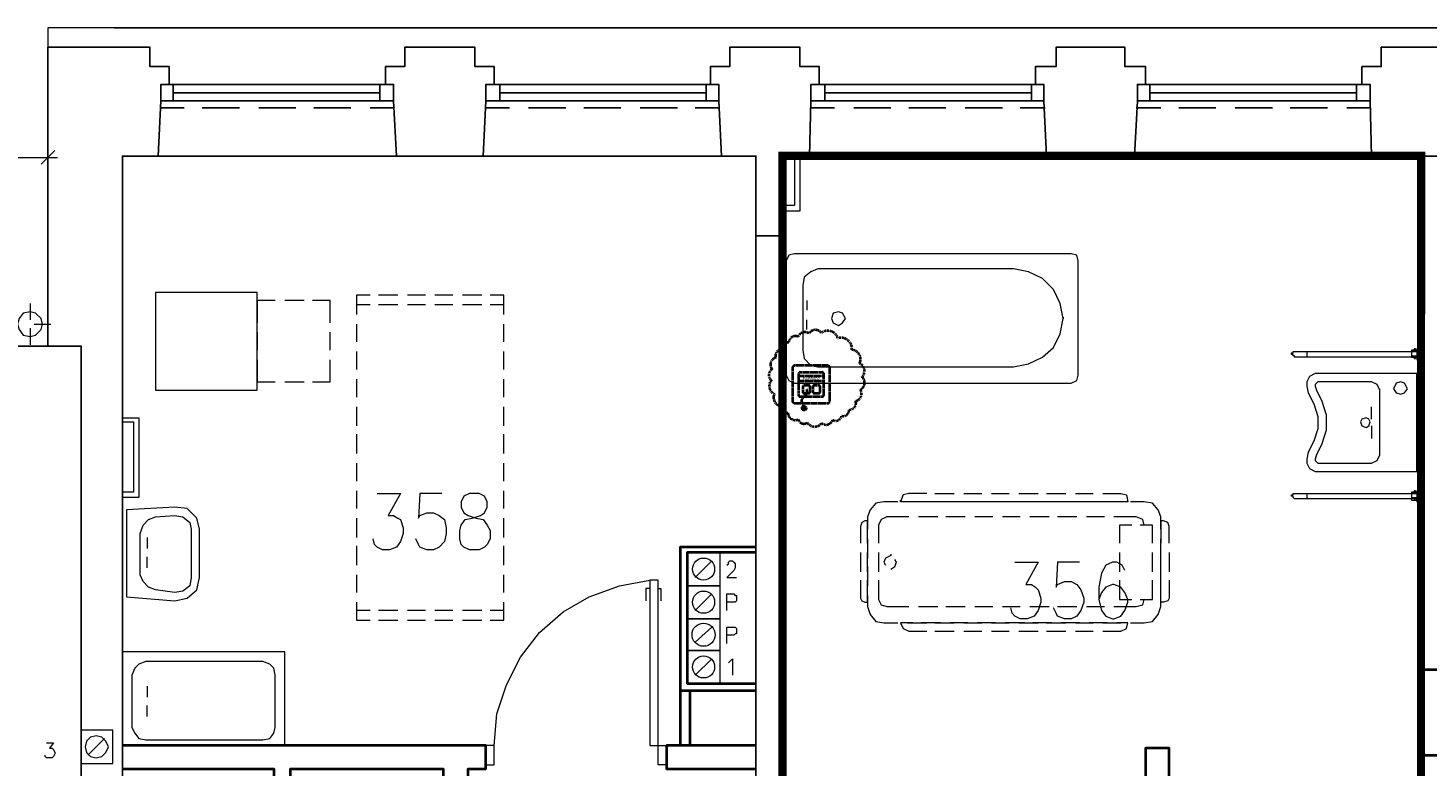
# Model space of a CAD drawing. Header units: millimetres. Extents: x 1 to 17496, y 1 to 30809.
# Tile 169 of 256: x 6311 to 7167, y 29411 to 29862. Entities that reach past the tile are written whole.
import ezdxf
from ezdxf.enums import TextEntityAlignment as Align

# ---------------------------------------------------------------- set-up
doc = ezdxf.new("R2010")
doc.units = ezdxf.units.MM
doc.linetypes.add('BORDER', pattern=[1.75, 0.5, -0.25, 0.5, -0.25, 0, -0.25])
doc.linetypes.add('CENTER', pattern=[2, 1.25, -0.25, 0.25, -0.25])
for name, color, linetype, lineweight in [('0_Przyz_FAP3002', 1, 'CENTER', 40), ('0_Przyz_nowe', 211, 'BORDER', 40), ('0_Przyz_WC pacjenta', 30, 'CENTER', 40)]:
    doc.layers.add(name, color=color, linetype=linetype, lineweight=lineweight)
for name, color, linetype in [('2DE_TXTMARK', 41, 'Continuous'), ('2DE_TXTNUM', 11, 'Continuous'), ('PDF _Geometria', 7, 'Continuous')]:
    doc.layers.add(name, color=color, linetype=linetype)
doc.styles.add('CP_ATTR', font='ARIAL.TTF')
doc.styles.add('CP_ELATT', font='ARIAL.TTF')

# ---------------------------------------------------------------- blocks, each defined once
blk = doc.blocks.new('2de_abb_sig_045_1psoxj')
blk.add_lwpolyline([(0, 20), (0, 0, 0.414214), (1.5, -1.5), (21.5, -1.5, 0.414214), (23, 0), (23, 20, 0.414214), (21.5, 21.5), (1.5, 21.5, 0.414214)], format="xyb", close=True)
at = {"flags": 128}
for points in [[(4.6, 17.5), (18.4, 17.5)], [(4, 3.1), (4, 16.9)], [(19, 16.9), (19, 3.1)], [(18.4, 2.5), (4.6, 2.5)]]:
    blk.add_lwpolyline(points, dxfattribs=at)
for centre, start, end in [((4.6, 16.9), 90, 180), ((18.4, 16.9), 0, 90), ((4.6, 3.1), 180, 270), ((18.4, 3.1), 270, 0)]:
    blk.add_arc(centre, 0.6, start, end)
at = {"linetype": 'Continuous', "style": 'CP_ATTR', "flags": 9}
for tag in ['NAME', 'ARTICLE', 'MARK2', 'OTHER1', 'PRODUCT-TYPE', 'ORDER-NO', 'PRODUCER', 'VOLTAGE', 'CURRENT', 'POWER', 'CHARACTER', 'IP', 'OTHER', 'LINK', 'WEIGHT', 'NUMBER', 'GROUP', 'FUNCTION', 'EL-STATUS']:
    blk.add_attdef(tag, text='', height=0.00005, dxfattribs=at).set_placement((0, 0), align=Align.MIDDLE_LEFT)
at = {"layer": '2DE_TXTMARK', "linetype": 'ByBlock', "style": 'CP_ATTR', "width": 0.8, "flags": 8}
blk.add_attdef('MARK1', text='', height=1.8, dxfattribs=at).set_placement((11.5, 27), align=Align.CENTER)
at = {"layer": '2DE_TXTNUM', "style": 'CP_ELATT', "width": 0.8}
blk.add_attdef('TAG', text='', height=2.5, dxfattribs=at).set_placement((11.5, 23), align=Align.CENTER)
blk = doc.blocks.new('2de_abb_sig_011_53jswgj')
blk.add_hatch(color=256).paths.add_polyline_path([(4.43, -14.56, 0.52796), (2.73, -13.39, 1.894083)])
for p, q in [((15, 5), (0, 5)), ((15, 2), (0, 2)), ((2.32, -1.2), (2.32, -4.8)), ((6.38, -0.75), (2.76, -0.75)), ((2.77, -5.25), (6.37, -5.25)), ((4.46, -6.18), (2.81, -7.85)), ((6.82, -4.8), (6.82, -1.2)), ((6.82, -4.35), (6.82, -4.35)), ((8.47, -1.2), (8.47, -4.8)), ((12.53, -0.75), (8.91, -0.75)), ((8.92, -5.25), (12.52, -5.25)), ((12.97, -4.8), (12.97, -1.2)), ((12.97, -4.35), (12.97, -4.35)), ((1.71, -10.8), (3.18, -14.56))]:
    blk.add_line(p, q)
at = {"flags": 128}
for points in [[(0, -6.9), (0, 6.9)], [(0.6, 7.5), (14.4, 7.5)], [(15, 6.9), (15, -6.9)], [(14.4, -7.5), (0.6, -7.5)]]:
    blk.add_lwpolyline(points, dxfattribs=at)
blk.add_circle((3.18, -14.56), 1.25)
for centre, radius, start, end in [((0.6, 6.9), 0.6, 90, 180), ((14.4, 6.9), 0.6, 0, 90), ((0.6, -6.9), 0.6, 180, 270), ((3.91, -9.94), 2.36, 117.73799, 201.32906), ((2.77, -1.2), 0.45, 88.75983, 180), ((2.77, -4.8), 0.45, 180, 270), ((2.77, -4.52), 2.36, 315.55137, 40.26904), ((6.37, -1.2), 0.45, 0, 91.24017), ((6.37, -4.8), 0.45, 270, 0), ((8.92, -1.2), 0.45, 88.75983, 180), ((8.92, -4.8), 0.45, 180, 270), ((12.52, -1.2), 0.45, 0, 91.24017), ((12.52, -4.8), 0.45, 270, 0), ((14.4, -6.9), 0.6, 270, 0)]:
    blk.add_arc(centre, radius, start, end)
at = {"linetype": 'Continuous', "style": 'CP_ATTR', "flags": 9}
for tag in ['NAME', 'ARTICLE', 'MARK2', 'OTHER1', 'PRODUCT-TYPE', 'ORDER-NO', 'PRODUCER', 'VOLTAGE', 'CURRENT', 'POWER', 'CHARACTER', 'IP', 'OTHER', 'LINK', 'WEIGHT', 'NUMBER', 'GROUP', 'FUNCTION', 'EL-STATUS']:
    blk.add_attdef(tag, text='', height=0.00005, dxfattribs=at).set_placement((0, -6.9), align=Align.MIDDLE_LEFT)
at = {"layer": '2DE_TXTMARK', "linetype": 'ByBlock', "style": 'CP_ATTR', "width": 0.8, "flags": 8}
blk.add_attdef('MARK1', text='', height=1.8, dxfattribs=at).set_placement((7.5, 3.5), align=Align.MIDDLE_CENTER)
at = {"layer": '2DE_TXTNUM', "style": 'CP_ELATT', "width": 0.8}
blk.add_attdef('TAG', text='', height=2.5, dxfattribs=at).set_placement((7.5, 9), align=Align.CENTER)

msp = doc.modelspace()

# ---------------------------------------------------------------- linework, layer by layer
at = {"layer": '0_Przyz_nowe', "color": 5}
msp.add_lwpolyline([(6805.72, 29672.7, -0.5206), (6814.36, 29665.58, -0.5206), (6814.36, 29665.58, -0.5206), (6819.07, 29657.24, -0.5206), (6819.07, 29657.24, -0.5206), (6820.6, 29648.9, -0.5206), (6820.6, 29648.9, -0.5206), (6819.58, 29641.13, -0.5206), (6819.58, 29641.13, -0.5206), (6816.68, 29634.24, -0.5206), (6816.68, 29634.24, -0.5206), (6812.62, 29628.87, -0.5206), (6812.62, 29628.87, -0.5206), (6808.12, 29625.17, -0.5206), (6808.12, 29625.17, -0.5206), (6802.68, 29622.63, -0.5206), (6802.68, 29622.63, -0.5206), (6795.85, 29620.74, -0.5206), (6795.85, 29620.74, -0.5206), (6787.07, 29621.03, -0.5206), (6787.07, 29621.03, -0.5206), (6781.56, 29622.92, -0.5206), (6781.56, 29622.92, -0.5206), (6775.17, 29626.98, -0.5206), (6775.17, 29626.98, -0.5206), (6771.2, 29631.17, -0.5206), (6771.2, 29631.17, -0.5206), (6766.9, 29638.61, -0.5206), (6766.9, 29638.61, -0.5206), (6765.16, 29646.89, -0.5206), (6765.16, 29646.89, -0.5206), (6765.45, 29653.63, -0.5206), (6765.45, 29653.63, -0.5206), (6767.77, 29660.82, -0.5206), (6767.77, 29660.82, -0.5206), (6771.25, 29665.53, -0.5206), (6771.25, 29665.53, -0.5206), (6775.68, 29669.96, -0.5206), (6775.68, 29669.96, -0.5206), (6781.63, 29673.59, -0.5206), (6781.63, 29673.59, -0.5206), (6788.02, 29675.55, -0.5206), (6788.02, 29675.55, -0.5206), (6795.63, 29675.91, -0.5206), (6795.63, 29675.91, -0.5206)], format="xyb", close=True, dxfattribs=at)
at = {"layer": '0_Przyz_WC pacjenta', "ltscale": 500, "const_width": 5}
msp.add_lwpolyline([(6771.91, 29313), (7008.65, 29313), (7008.65, 29118.68), (7162.35, 29118.68), (7162.35, 29567.52), (7162.46, 29784.19), (6771.89, 29784.19)], close=True, dxfattribs=at)
at = {"layer": 'PDF _Geometria', "lineweight": 18}
for points in [[(6363.16, 29862.37), (6322.73, 29862.37), (6322.73, 29850.58)], [(6318.52, 29778.99), (6326.94, 29787.41)], [(6322.73, 29774.78), (6322.73, 29792.47)], [(5841.82, 29783.2), (5853.61, 29783.2), (5878.04, 29783.2), (5889.83, 29783.2), (6263.78, 29783.2), (6275.57, 29783.2), (6316.84, 29783.2), (6328.63, 29783.2)], [(6779.22, 29784.04), (6779.22, 29753.72), (6771.64, 29753.72)], [(6782.59, 29784.04), (6782.59, 29750.36), (6771.64, 29750.36)], [(6862.6, 29784.04), (6844.91, 29784.04)], [(6755.64, 29735.2), (6771.64, 29735.2), (6755.64, 29735.2)], [(6943.45, 29685.5), (6943.45, 29684.66), (6941.77, 29693.93), (6937.56, 29702.35), (6930.82, 29709.09), (6922.4, 29713.3), (6913.13, 29714.98), (6793.54, 29714.98), (6789.32, 29713.3), (6785.11, 29709.93), (6784.27, 29704.88), (6784.27, 29665.29), (6785.11, 29660.24), (6789.32, 29656.03), (6793.54, 29655.18), (6913.13, 29655.18), (6922.4, 29656.87), (6930.82, 29661.08), (6937.56, 29666.98), (6941.77, 29675.4), (6943.45, 29684.66)], [(6519.81, 29698.98), (6511.39, 29698.98), (6511.39, 29687.19)], [(6536.66, 29698.98), (6524.87, 29698.98)], [(6553.5, 29698.98), (6542.55, 29698.98)], [(6570.35, 29698.98), (6559.4, 29698.98)], [(6588.03, 29698.98), (6576.24, 29698.98)], [(6601.51, 29687.19), (6601.51, 29698.98), (6593.09, 29698.98)], [(6311.78, 29693.93), (6311.78, 29683.82)], [(6461.7, 29695.61), (6450.75, 29695.61), (6450.75, 29682.14)], [(6479.39, 29695.61), (6467.59, 29695.61)], [(6495.39, 29682.14), (6495.39, 29695.61), (6484.44, 29695.61)], [(6519.81, 29693.08), (6511.39, 29693.08)], [(6536.66, 29693.08), (6524.87, 29693.08)], [(6553.5, 29693.08), (6542.55, 29693.08)], [(6570.35, 29693.08), (6559.4, 29693.08)], [(6588.03, 29693.08), (6576.24, 29693.08)], [(6601.51, 29693.08), (6593.09, 29693.08)], [(6786.8, 29695.61), (6786.8, 29689.72)], [(6786.8, 29677.92), (6786.8, 29683.82)], [(6311.78, 29678.77), (6311.78, 29668.66)], [(6314.31, 29681.29), (6324.42, 29681.29)], [(6450.75, 29676.24), (6450.75, 29665.29)], [(6495.39, 29665.29), (6495.39, 29676.24)], [(6511.39, 29681.29), (6511.39, 29670.34)], [(6601.51, 29670.34), (6601.51, 29681.29)], [(6450.75, 29659.4), (6450.75, 29645.92), (6461.7, 29645.92)], [(6484.44, 29645.92), (6495.39, 29645.92), (6495.39, 29659.4)], [(6511.39, 29664.45), (6511.39, 29653.5)], [(6601.51, 29653.5), (6601.51, 29664.45)], [(7159.9, 29661.08), (7084.95, 29661.08), (7084.95, 29661.92), (7084.1, 29661.92), (7084.1, 29662.76), (7083.26, 29662.76), (7083.26, 29663.61), (7084.1, 29663.61), (7084.1, 29664.45), (7084.95, 29664.45), (7092.53, 29664.45), (7159.9, 29664.45), (7156.53, 29664.45), (7156.53, 29661.08)], [(7092.53, 29664.45), (7092.53, 29661.08)], [(7156.53, 29661.92), (7159.9, 29661.92)], [(7159.9, 29661.08), (7156.53, 29661.08), (7159.9, 29661.08)], [(6511.39, 29647.6), (6511.39, 29636.66)], [(6601.51, 29636.66), (6601.51, 29647.6)], [(6467.59, 29645.92), (6479.39, 29645.92)], [(6511.39, 29630.76), (6511.39, 29618.97)], [(6601.51, 29618.97), (6601.51, 29630.76)], [(7132.11, 29623.18), (7132.11, 29630.76)], [(6368.21, 29624.02), (6378.32, 29624.02), (6378.32, 29575.17), (6368.21, 29575.17)], [(6368.21, 29621.5), (6374.95, 29621.5), (6374.95, 29578.54), (6368.21, 29578.54)], [(6511.39, 29613.92), (6511.39, 29602.12)], [(6601.51, 29602.12), (6601.51, 29613.92)], [(7132.11, 29618.97), (7132.11, 29611.39)], [(6511.39, 29596.23), (6511.39, 29585.28)], [(6601.51, 29585.28), (6601.51, 29596.23)], [(6511.39, 29579.38), (6511.39, 29568.44)], [(6601.51, 29568.44), (6601.51, 29579.38)], [(6524.02, 29577.7), (6538.34, 29577.7), (6530.76, 29564.22), (6534.13, 29564.22), (6536.66, 29562.54), (6538.34, 29561.7), (6540.03, 29556.64), (6540.03, 29553.28), (6538.34, 29548.22), (6535.82, 29544.85), (6531.6, 29543.17), (6527.39, 29543.17), (6524.02, 29544.85), (6522.34, 29546.54), (6521.5, 29549.91)], [(6563.61, 29577.7), (6550.13, 29577.7), (6549.29, 29562.54), (6550.13, 29564.22), (6554.34, 29565.91), (6558.56, 29565.91), (6561.92, 29564.22), (6565.29, 29561.7), (6566.14, 29556.64), (6566.14, 29553.28), (6565.29, 29548.22), (6561.92, 29544.85), (6558.56, 29543.17), (6554.34, 29543.17), (6550.13, 29544.85), (6549.29, 29546.54), (6547.61, 29549.91)], [(6842.38, 29572.65), (6833.96, 29572.65), (6828.91, 29571.8), (6825.54, 29567.59), (6823.86, 29563.38), (6823.86, 29555.8)], [(6860.07, 29577.7), (6849.12, 29577.7), (6845.75, 29576.86), (6844.07, 29572.65), (6844.07, 29573.49)], [(6851.65, 29572.65), (6844.07, 29572.65)], [(6860.07, 29572.65), (6848.28, 29572.65)], [(6868.49, 29572.65), (6856.7, 29572.65)], [(6865.12, 29577.7), (6876.92, 29577.7)], [(6876.92, 29572.65), (6865.12, 29572.65)], [(6885.34, 29572.65), (6874.39, 29572.65)], [(6882.81, 29577.7), (6893.76, 29577.7)], [(6893.76, 29572.65), (6882.81, 29572.65)], [(6902.18, 29572.65), (6891.23, 29572.65)], [(6899.66, 29577.7), (6910.6, 29577.7)], [(6910.6, 29572.65), (6899.66, 29572.65)], [(6919.87, 29572.65), (6908.08, 29572.65)], [(6916.5, 29577.7), (6928.29, 29577.7)], [(6928.29, 29572.65), (6916.5, 29572.65)], [(6936.71, 29572.65), (6924.92, 29572.65)], [(6933.34, 29577.7), (6945.14, 29577.7)], [(6945.14, 29572.65), (6933.34, 29572.65)], [(6953.56, 29572.65), (6942.61, 29572.65)], [(6951.03, 29577.7), (6961.98, 29577.7)], [(6961.98, 29572.65), (6951.03, 29572.65)], [(6970.4, 29572.65), (6959.45, 29572.65)], [(6967.88, 29577.7), (6978.82, 29577.7), (6982.19, 29576.86), (6983.04, 29572.65), (6976.3, 29572.65)], [(6978.82, 29572.65), (6967.88, 29572.65)], [(7003.25, 29555.8), (7003.25, 29563.38), (7001.56, 29567.59), (6998.2, 29571.8), (6993.14, 29572.65), (6984.72, 29572.65)], [(7159.9, 29574.33), (7084.95, 29574.33), (7084.1, 29575.17), (7084.1, 29576.02), (7083.26, 29576.02), (7083.26, 29576.86), (7084.1, 29576.86), (7084.1, 29577.7), (7084.95, 29577.7), (7092.53, 29577.7), (7159.9, 29577.7), (7156.53, 29577.7), (7156.53, 29574.33)], [(7092.53, 29577.7), (7092.53, 29574.33)], [(7156.53, 29575.17), (7159.9, 29575.17)], [(7159.06, 29573.49), (7158.22, 29573.49), (7159.06, 29573.49)], [(6511.39, 29562.54), (6511.39, 29550.75)], [(6601.51, 29550.75), (6601.51, 29562.54)], [(6849.12, 29563.38), (6835.65, 29563.38), (6832.28, 29561.7), (6830.59, 29558.33), (6830.59, 29547.38)], [(6866.81, 29563.38), (6855.02, 29563.38)], [(6883.65, 29563.38), (6871.86, 29563.38)], [(6900.5, 29563.38), (6889.55, 29563.38)], [(6917.34, 29563.38), (6906.39, 29563.38)], [(6935.03, 29563.38), (6923.24, 29563.38)], [(6951.87, 29563.38), (6940.08, 29563.38)], [(6968.72, 29563.38), (6957.77, 29563.38)], [(6993.14, 29558.33), (6992.3, 29561.7), (6988.09, 29563.38), (6974.61, 29563.38)], [(6823.86, 29547.38), (6823.86, 29560.86), (6822.17, 29560.86), (6820.49, 29560.01), (6819.64, 29557.49), (6819.64, 29547.38)], [(6985.56, 29558.33), (6977.98, 29558.33), (6977.98, 29547.38)], [(6998.2, 29547.38), (6998.2, 29558.33), (6990.62, 29558.33)], [(7008.3, 29547.38), (7008.3, 29557.49), (7007.46, 29560.01), (7004.93, 29560.86), (7003.25, 29560.86), (7003.25, 29547.38)], [(6383.37, 29550.75), (6383.37, 29544.01)], [(6511.39, 29545.7), (6511.39, 29533.9)], [(6601.51, 29533.9), (6601.51, 29545.7)], [(6823.86, 29549.91), (6823.86, 29538.12)], [(7003.25, 29538.12), (7003.25, 29549.91)], [(6383.37, 29532.22), (6383.37, 29538.96)], [(6728.68, 29536.43), (6718.58, 29526.32)], [(6737.95, 29533.9), (6738.79, 29534.75), (6738.79, 29535.59), (6739.63, 29536.43), (6741.32, 29536.43), (6742.16, 29535.59), (6743, 29534.75), (6743, 29532.22), (6742.16, 29530.54), (6737.95, 29526.32), (6743.84, 29526.32)], [(6819.64, 29541.48), (6819.64, 29529.69)], [(6823.86, 29529.69), (6823.86, 29541.48)], [(6830.59, 29541.48), (6830.59, 29529.69)], [(6838.17, 29540.64), (6838.17, 29539.8), (6834.8, 29538.12), (6833.96, 29535.59), (6834.8, 29533.9)], [(6838.17, 29531.38), (6840.7, 29533.06), (6841.54, 29535.59), (6840.7, 29537.27)], [(6977.98, 29541.48), (6977.98, 29529.69)], [(6998.2, 29529.69), (6998.2, 29541.48)], [(7003.25, 29529.69), (7003.25, 29541.48)], [(7008.3, 29541.48), (7008.3, 29529.69)], [(6511.39, 29528.01), (6511.39, 29517.06)], [(6601.51, 29517.06), (6601.51, 29528.01)], [(6823.86, 29533.06), (6823.86, 29521.27)], [(6913.97, 29535.59), (6928.29, 29535.59), (6920.71, 29522.11), (6924.08, 29522.11), (6926.61, 29520.43), (6928.29, 29518.74), (6929.98, 29513.69), (6929.98, 29511.16), (6928.29, 29506.11), (6925.76, 29502.74), (6921.55, 29501.06), (6917.34, 29501.06), (6913.97, 29502.74), (6912.29, 29504.43), (6911.45, 29507.8)], [(6953.56, 29535.59), (6940.08, 29535.59), (6939.24, 29520.43), (6940.08, 29522.11), (6944.29, 29523.8), (6948.5, 29523.8), (6951.87, 29522.11), (6954.4, 29518.74), (6956.08, 29513.69), (6956.08, 29511.16), (6954.4, 29506.11), (6951.87, 29502.74), (6948.5, 29501.06), (6944.29, 29501.06), (6940.08, 29502.74), (6939.24, 29504.43), (6937.56, 29507.8)], [(6981.35, 29530.54), (6979.67, 29533.9), (6976.3, 29535.59), (6973.77, 29535.59), (6969.56, 29533.9), (6967.03, 29528.85), (6965.35, 29520.43), (6965.35, 29512.85), (6967.03, 29506.11), (6969.56, 29502.74), (6973.77, 29501.06), (6974.61, 29501.06), (6978.82, 29502.74), (6981.35, 29506.11), (6983.04, 29511.16), (6983.04, 29512.85), (6981.35, 29517.06), (6978.82, 29520.43), (6974.61, 29522.11), (6973.77, 29522.11), (6969.56, 29520.43), (6967.03, 29517.06), (6965.35, 29512.85)], [(7003.25, 29521.27), (7003.25, 29533.06)], [(6595.61, 29423.57), (6597.3, 29442.94), (6603.19, 29460.63), (6611.62, 29477.48), (6623.41, 29492.64), (6637.72, 29505.27), (6653.73, 29514.53), (6672.26, 29521.27), (6690.78, 29524.64)], [(6690.78, 29519.59), (6688.26, 29519.59), (6688.26, 29512.01)], [(6695.84, 29519.59), (6697.52, 29519.59), (6697.52, 29512.01)], [(6819.64, 29524.64), (6819.64, 29513.69), (6820.49, 29512.01), (6822.17, 29511.16), (6823.86, 29511.16), (6823.86, 29524.64)], [(6830.59, 29524.64), (6830.59, 29512.85), (6832.28, 29509.48), (6835.65, 29508.64), (6849.12, 29508.64)], [(6977.98, 29524.64), (6977.98, 29512.85), (6985.56, 29512.85)], [(6990.62, 29512.85), (6998.2, 29512.85), (6998.2, 29524.64)], [(7008.3, 29524.64), (7008.3, 29513.69), (7007.46, 29512.01), (7004.93, 29511.16), (7003.25, 29511.16), (7003.25, 29524.64)], [(6511.39, 29511.16), (6511.39, 29500.22), (6519.81, 29500.22)], [(6593.09, 29500.22), (6601.51, 29500.22), (6601.51, 29511.16)], [(6728.68, 29516.22), (6718.58, 29506.11)], [(6737.95, 29506.11), (6737.95, 29516.22), (6742.16, 29516.22), (6743, 29515.38), (6743.84, 29515.38), (6743.84, 29512.01), (6743, 29511.16), (6737.95, 29511.16)], [(6823.86, 29515.38), (6823.86, 29508.64), (6825.54, 29503.58), (6828.91, 29499.37), (6833.96, 29498.53), (6842.38, 29498.53)], [(6974.61, 29508.64), (6988.09, 29508.64), (6992.3, 29509.48), (6993.14, 29512.85)], [(6984.72, 29498.53), (6993.14, 29498.53), (6998.2, 29499.37), (7001.56, 29503.58), (7003.25, 29508.64), (7003.25, 29515.38)], [(6519.81, 29506.11), (6511.39, 29506.11)], [(6536.66, 29506.11), (6524.87, 29506.11)], [(6553.5, 29506.11), (6542.55, 29506.11)], [(6570.35, 29506.11), (6559.4, 29506.11)], [(6588.03, 29506.11), (6576.24, 29506.11)], [(6601.51, 29506.11), (6593.09, 29506.11)], [(6855.02, 29508.64), (6866.81, 29508.64)], [(6871.86, 29508.64), (6883.65, 29508.64)], [(6889.55, 29508.64), (6900.5, 29508.64)], [(6906.39, 29508.64), (6917.34, 29508.64)], [(6923.24, 29508.64), (6935.03, 29508.64)], [(6940.08, 29508.64), (6951.87, 29508.64)], [(6957.77, 29508.64), (6968.72, 29508.64)], [(6524.87, 29500.22), (6536.66, 29500.22)], [(6542.55, 29500.22), (6553.5, 29500.22)], [(6559.4, 29500.22), (6570.35, 29500.22)], [(6576.24, 29500.22), (6588.03, 29500.22)], [(6728.68, 29496), (6718.58, 29486.74)], [(6737.95, 29485.9), (6737.95, 29496), (6743, 29496), (6743.84, 29495.16), (6743.84, 29491.79), (6743, 29491.79), (6742.16, 29490.95), (6737.95, 29490.95)], [(6851.65, 29498.53), (6844.07, 29498.53), (6845.75, 29495.16), (6849.12, 29493.48), (6860.07, 29493.48)], [(6848.28, 29498.53), (6860.07, 29498.53)], [(6868.49, 29498.53), (6856.7, 29498.53)], [(6865.12, 29498.53), (6876.92, 29498.53)], [(6865.12, 29493.48), (6876.92, 29493.48)], [(6885.34, 29498.53), (6874.39, 29498.53)], [(6882.81, 29498.53), (6893.76, 29498.53)], [(6882.81, 29493.48), (6893.76, 29493.48)], [(6902.18, 29498.53), (6891.23, 29498.53)], [(6899.66, 29498.53), (6910.6, 29498.53)], [(6899.66, 29493.48), (6910.6, 29493.48)], [(6919.87, 29498.53), (6908.08, 29498.53)], [(6916.5, 29498.53), (6928.29, 29498.53)], [(6916.5, 29493.48), (6928.29, 29493.48)], [(6936.71, 29498.53), (6924.92, 29498.53)], [(6933.34, 29498.53), (6945.14, 29498.53)], [(6933.34, 29493.48), (6945.14, 29493.48)], [(6953.56, 29498.53), (6942.61, 29498.53)], [(6951.03, 29498.53), (6961.98, 29498.53)], [(6951.03, 29493.48), (6961.98, 29493.48)], [(6970.4, 29498.53), (6959.45, 29498.53)], [(6967.88, 29493.48), (6978.82, 29493.48), (6982.19, 29495.16), (6983.04, 29498.53), (6976.3, 29498.53)], [(6967.88, 29498.53), (6978.82, 29498.53)], [(6728.68, 29476.63), (6718.58, 29466.53)], [(6738.79, 29474.11), (6739.63, 29474.95), (6741.32, 29476.63), (6741.32, 29466.53)], [(6383.37, 29459.79), (6383.37, 29453.05)], [(6383.37, 29441.26), (6383.37, 29448)], [(6321.89, 29425.26), (6326.1, 29425.26), (6323.57, 29421.89), (6325.26, 29421.89), (6326.1, 29421.05), (6326.94, 29419.36), (6326.94, 29418.52), (6326.1, 29416.84), (6325.26, 29415.99), (6321.89, 29415.99), (6321.05, 29416.84), (6321.05, 29417.68)], [(6357.26, 29427.78), (6347.16, 29417.68)]]:
    msp.add_lwpolyline(points, dxfattribs=at)
at = {"layer": 'PDF _Geometria', "lineweight": 25}
for points in [[(8949.63, 29862.37), (8750.86, 29862.37), (8552.1, 29862.37), (8353.33, 29862.37), (8153.73, 29862.37), (7954.96, 29862.37), (7756.2, 29862.37), (7557.43, 29862.37), (7357.83, 29862.37), (7159.06, 29862.37), (6960.3, 29862.37), (6761.53, 29862.37), (6562.77, 29862.37), (6363.16, 29862.37)], [(6322.73, 29667.82), (6322.73, 29850.58), (6363.16, 29850.58), (6385.06, 29850.58), (6385.06, 29838.79), (6396.85, 29838.79), (6396.85, 29827.84), (6391.79, 29827.84), (6391.79, 29817.73), (6390.11, 29784.04), (6368.21, 29784.04), (6368.21, 29118.69), (6444.01, 29118.69), (6444.01, 29074.05), (6299.15, 29074.05), (6299.15, 29596.23), (6269.67, 29596.23), (6269.67, 29667.82), (6342.95, 29667.82), (6342.95, 29074.05)], [(6535.82, 29784.04), (6588.88, 29784.04), (6590.56, 29817.73), (6590.56, 29827.84), (6595.61, 29827.84), (6595.61, 29838.79), (6583.82, 29838.79), (6583.82, 29850.58), (6562.77, 29850.58), (6540.87, 29850.58), (6540.87, 29838.79), (6529.08, 29838.79), (6529.08, 29827.84), (6534.13, 29827.84), (6534.13, 29817.73), (6535.82, 29784.04), (6390.11, 29784.04)], [(6771.64, 29118.69), (6771.64, 29784.04), (6788.48, 29784.04), (6789.32, 29817.73), (6789.32, 29827.84), (6794.38, 29827.84), (6794.38, 29838.79), (6782.59, 29838.79), (6782.59, 29850.58), (6761.53, 29850.58), (6739.63, 29850.58), (6739.63, 29838.79), (6727.84, 29838.79), (6727.84, 29827.84), (6732.9, 29827.84), (6732.9, 29817.73), (6734.58, 29784.04), (6588.88, 29784.04)], [(6933.34, 29784.04), (6987.25, 29784.04), (6988.93, 29817.73), (6988.93, 29827.84), (6993.98, 29827.84), (6993.98, 29838.79), (6981.35, 29838.79), (6981.35, 29850.58), (6960.3, 29850.58), (6939.24, 29850.58), (6939.24, 29838.79), (6926.61, 29838.79), (6926.61, 29827.84), (6931.66, 29827.84), (6931.66, 29817.73), (6933.34, 29784.04), (6788.48, 29784.04)], [(7132.11, 29784.04), (7186.01, 29784.04), (7187.7, 29817.73), (7187.7, 29827.84), (7192.75, 29827.84), (7192.75, 29838.79), (7180.96, 29838.79), (7180.96, 29850.58), (7159.06, 29850.58), (7138.01, 29850.58), (7138.01, 29838.79), (7126.21, 29838.79), (7126.21, 29827.84), (7131.27, 29827.84), (7131.27, 29817.73), (7132.11, 29784.04), (6987.25, 29784.04)], [(6534.13, 29827.84), (6391.79, 29827.84)], [(6399.37, 29827.84), (6399.37, 29817.73)], [(6525.71, 29827.84), (6525.71, 29817.73)], [(6732.9, 29827.84), (6590.56, 29827.84)], [(6598.98, 29827.84), (6598.98, 29817.73)], [(6725.32, 29827.84), (6725.32, 29817.73)], [(6931.66, 29827.84), (6789.32, 29827.84)], [(6797.75, 29827.84), (6797.75, 29817.73)], [(6924.08, 29827.84), (6924.08, 29817.73)], [(7131.27, 29827.84), (6988.93, 29827.84)], [(6996.51, 29827.84), (6996.51, 29817.73)], [(7122.85, 29827.84), (7122.85, 29817.73)], [(6525.71, 29822.79), (6399.37, 29822.79)], [(6725.32, 29822.79), (6598.98, 29822.79)], [(6924.08, 29822.79), (6797.75, 29822.79)], [(7122.85, 29822.79), (6996.51, 29822.79)], [(6534.13, 29817.73), (6391.79, 29817.73)], [(6406.11, 29813.52), (6391.79, 29813.52)], [(6439.8, 29813.52), (6417.06, 29813.52)], [(6474.33, 29813.52), (6451.59, 29813.52)], [(6508.02, 29813.52), (6485.28, 29813.52)], [(6534.13, 29813.52), (6519.81, 29813.52)], [(6732.9, 29817.73), (6590.56, 29817.73)], [(6604.88, 29813.52), (6590.56, 29813.52)], [(6639.41, 29813.52), (6616.67, 29813.52)], [(6673.1, 29813.52), (6650.36, 29813.52)], [(6707.63, 29813.52), (6684.89, 29813.52)], [(6732.9, 29813.52), (6718.58, 29813.52)], [(6931.66, 29817.73), (6789.32, 29817.73)], [(6803.64, 29813.52), (6789.32, 29813.52)], [(6838.17, 29813.52), (6815.43, 29813.52)], [(6871.86, 29813.52), (6849.12, 29813.52)], [(6906.39, 29813.52), (6883.65, 29813.52)], [(6932.5, 29813.52), (6917.34, 29813.52)], [(7003.25, 29813.52), (6988.09, 29813.52)], [(7131.27, 29817.73), (6988.93, 29817.73)], [(7036.94, 29813.52), (7014.2, 29813.52)], [(7071.47, 29813.52), (7048.73, 29813.52)], [(7105.16, 29813.52), (7082.42, 29813.52)], [(7131.27, 29813.52), (7116.95, 29813.52)], [(6734.58, 29784.04), (6755.64, 29784.04), (6755.64, 29118.69)]]:
    msp.add_lwpolyline(points, dxfattribs=at)
at = {"layer": 'PDF _Geometria', "lineweight": 40}
for points in [[(7162.43, 29118.69), (7162.43, 29784.04)], [(6755.64, 29544.85), (6709.31, 29544.85), (6709.31, 29457.26), (6755.64, 29457.26)], [(6755.64, 29541.48), (6713.52, 29541.48), (6713.52, 29461.47), (6755.64, 29461.47)], [(6709.31, 29457.26), (6709.31, 29423.57)], [(6715.21, 29457.26), (6715.21, 29423.57)], [(6368.21, 29409.26), (6460.86, 29409.26), (6460.86, 29277.87), (6470.96, 29277.87), (6470.96, 29409.26), (6564.45, 29409.26), (6564.45, 29289.66), (6561.08, 29289.66), (6561.08, 29277.87), (6564.45, 29277.87), (6564.45, 29118.69), (6579.61, 29118.69), (6579.61, 29409.26), (6590.56, 29409.26), (6590.56, 29423.57), (6368.21, 29423.57)], [(6755.64, 29423.57), (6700.89, 29423.57), (6700.89, 29409.26), (6755.64, 29409.26)], [(6771.64, 29297.24), (6993.14, 29297.24), (6993.14, 29118.69), (7008.3, 29118.69), (7008.3, 29421.89), (6993.98, 29421.89), (6993.98, 29312.4), (6771.64, 29312.4)]]:
    msp.add_lwpolyline(points, dxfattribs=at)
at = {"layer": 'PDF _Geometria', "lineweight": 18}
for points in [[(6755.64, 29744.46), (6755.64, 29726.77)], [(6771.64, 29726.77), (6771.64, 29744.46)], [(7162.43, 29744.46), (7162.43, 29726.77)], [(6779.22, 29645.08), (6948.5, 29645.08), (6951.87, 29646.76), (6952.72, 29650.13), (6952.72, 29720.04), (6951.87, 29723.4), (6948.5, 29724.25), (6779.22, 29724.25), (6775.85, 29723.4), (6774.16, 29720.04), (6774.16, 29650.13), (6775.85, 29646.76)], [(6450.75, 29640.87), (6450.75, 29700.66), (6388.43, 29700.66), (6388.43, 29640.87)], [(6319.36, 29681.29), (6318.52, 29684.66), (6315.15, 29688.03), (6311.78, 29688.87), (6307.57, 29688.03), (6305.05, 29684.66), (6304.2, 29681.29), (6305.05, 29677.92), (6307.57, 29674.56), (6311.78, 29673.71), (6315.15, 29674.56), (6318.52, 29677.92)], [(6801.96, 29684.66), (6802.8, 29682.14), (6806.17, 29680.45), (6808.7, 29682.14), (6810.38, 29684.66), (6808.7, 29688.03), (6806.17, 29688.87), (6802.8, 29688.03)], [(7159.9, 29664.45), (7159.9, 29665.29), (7156.53, 29665.29), (7156.53, 29664.45)], [(7159.06, 29665.29), (7159.06, 29666.13), (7158.22, 29666.13), (7158.22, 29665.29)], [(7160.75, 29659.4), (7160.75, 29666.13), (7159.9, 29666.13), (7159.9, 29659.4)], [(7160.75, 29669.5), (7162.43, 29669.5), (7162.43, 29656.87), (7160.75, 29656.87)], [(7159.06, 29660.24), (7159.06, 29661.08), (7158.22, 29661.08), (7158.22, 29660.24)], [(7159.9, 29650.97), (7097.58, 29650.97), (7094.21, 29649.29), (7092.53, 29645.92), (7092.53, 29643.39), (7093.37, 29639.18), (7096.74, 29632.44), (7099.26, 29624.86), (7099.26, 29617.28), (7096.74, 29609.7), (7093.37, 29602.97), (7092.53, 29598.76), (7092.53, 29596.23), (7094.21, 29592.86), (7097.58, 29591.18), (7159.9, 29591.18)], [(7099.26, 29645.92), (7098.42, 29645.08), (7097.58, 29644.24), (7097.58, 29643.39), (7098.42, 29640.87), (7101.79, 29634.13), (7104.32, 29625.71), (7104.32, 29616.44), (7101.79, 29608.02), (7098.42, 29601.28), (7097.58, 29598.76), (7097.58, 29597.91), (7098.42, 29597.07), (7099.26, 29596.23), (7132.11, 29596.23), (7135.48, 29597.91), (7137.16, 29601.28), (7137.16, 29640.87), (7135.48, 29644.24), (7132.11, 29645.92)], [(7149.8, 29638.34), (7152.32, 29639.18), (7154.01, 29641.71), (7152.32, 29645.08), (7149.8, 29645.92), (7147.27, 29645.08), (7145.59, 29641.71), (7147.27, 29639.18)], [(7128.74, 29618.13), (7130.43, 29618.97), (7131.27, 29621.5), (7130.43, 29623.18), (7128.74, 29624.02), (7126.21, 29623.18), (7125.37, 29621.5), (7126.21, 29618.97)], [(7159.06, 29578.54), (7159.06, 29579.38), (7158.22, 29579.38), (7158.22, 29578.54)], [(7160.75, 29572.65), (7160.75, 29579.38), (7159.9, 29579.38), (7159.9, 29572.65)], [(7160.75, 29581.91), (7162.43, 29581.91), (7162.43, 29570.12), (7160.75, 29570.12)], [(6580.45, 29577.7), (6577.08, 29576.02), (6575.4, 29572.65), (6575.4, 29569.28), (6577.08, 29565.91), (6579.61, 29564.22), (6584.66, 29562.54), (6588.88, 29561.7), (6591.4, 29558.33), (6593.09, 29554.96), (6593.09, 29549.91), (6591.4, 29546.54), (6589.72, 29544.85), (6586.35, 29543.17), (6580.45, 29543.17), (6577.08, 29544.85), (6575.4, 29546.54), (6574.56, 29549.91), (6574.56, 29554.96), (6575.4, 29558.33), (6577.93, 29561.7), (6582.14, 29562.54), (6587.19, 29564.22), (6589.72, 29565.91), (6591.4, 29569.28), (6591.4, 29572.65), (6589.72, 29576.02), (6586.35, 29577.7)], [(7159.9, 29577.7), (7159.9, 29578.54), (7156.53, 29578.54), (7156.53, 29577.7)], [(7159.9, 29573.49), (7159.9, 29574.33), (7156.53, 29574.33), (7156.53, 29573.49)], [(6370.74, 29514.53), (6400.22, 29512.01), (6407.8, 29513.69), (6413.69, 29518.74), (6415.38, 29526.32), (6415.38, 29555.8), (6413.69, 29562.54), (6407.8, 29568.44), (6400.22, 29569.28), (6370.74, 29567.59)], [(6379.16, 29528.01), (6379.16, 29553.28), (6380.85, 29558.33), (6384.21, 29561.7), (6388.43, 29563.38), (6400.22, 29564.22), (6405.27, 29563.38), (6409.48, 29560.01), (6410.32, 29555.8), (6410.32, 29526.32), (6409.48, 29521.27), (6405.27, 29517.9), (6400.22, 29517.06), (6388.43, 29518.74), (6384.21, 29520.43), (6380.85, 29523.8)], [(6733.74, 29521.27), (6733.74, 29541.48), (6713.52, 29541.48), (6713.52, 29521.27)], [(6690.78, 29524.64), (6690.78, 29423.57), (6700.89, 29423.57), (6700.89, 29411.78), (6695.84, 29411.78), (6695.84, 29524.64)], [(6733.74, 29501.06), (6733.74, 29521.27), (6713.52, 29521.27), (6713.52, 29501.06)], [(6733.74, 29481.69), (6733.74, 29501.06), (6713.52, 29501.06), (6713.52, 29481.69)], [(7162.43, 29486.74), (7162.43, 29469.05)], [(6467.59, 29423.57), (6467.59, 29480.84), (6368.21, 29480.84), (6368.21, 29423.57)], [(6733.74, 29461.47), (6733.74, 29481.69), (6713.52, 29481.69), (6713.52, 29461.47)], [(6454.12, 29474.95), (6382.53, 29474.95), (6378.32, 29473.26), (6375.79, 29470.74), (6374.11, 29466.53), (6374.11, 29434.52), (6375.79, 29431.15), (6378.32, 29427.78), (6382.53, 29426.94), (6454.12, 29426.94), (6458.33, 29427.78), (6460.86, 29431.15), (6461.7, 29434.52), (6461.7, 29466.53), (6460.86, 29470.74), (6458.33, 29473.26)], [(6362.32, 29412.62), (6362.32, 29432.84), (6342.95, 29432.84), (6342.95, 29412.62)], [(6345.47, 29422.73), (6346.31, 29419.36), (6348.84, 29416.84), (6352.21, 29415.99), (6355.58, 29416.84), (6358.11, 29419.36), (6359.79, 29422.73), (6358.11, 29426.1), (6355.58, 29428.63), (6352.21, 29429.47), (6348.84, 29428.63), (6346.31, 29426.1)], [(6454.96, 29423.57), (6437.27, 29423.57)], [(6595.61, 29411.78), (6595.61, 29423.57), (6590.56, 29423.57), (6590.56, 29411.78)]]:
    msp.add_lwpolyline(points, close=True, dxfattribs=at)
at = {"layer": 'PDF _Geometria', "lineweight": 40}
msp.add_lwpolyline([(7194.43, 29417.68), (7194.43, 29469.9), (7162.43, 29469.9), (7162.43, 29417.68)], close=True, dxfattribs=at)
at = {"layer": 'PDF _Geometria', "lineweight": 18}
for centre, radius in [((6723.63, 29531.41), 6.77), ((6723.63, 29511.2), 6.77), ((6723.63, 29491.27), 7.06), ((6723.63, 29471.61), 6.77)]:
    msp.add_circle(centre, radius, dxfattribs=at)

# ---------------------------------------------------------------- block references
at = {"layer": '0_Przyz_FAP3002', "lineweight": -3}
msp.add_blockref('2de_abb_sig_045_1psoxj', (6777.94, 29634.37), dxfattribs=at)
msp.add_blockref('2de_abb_sig_011_53jswgj', (6781.94, 29644.37), dxfattribs=at).add_auto_attribs({'MARK1': 'FAP3002'})

doc.saveas('drawing.dxf')
